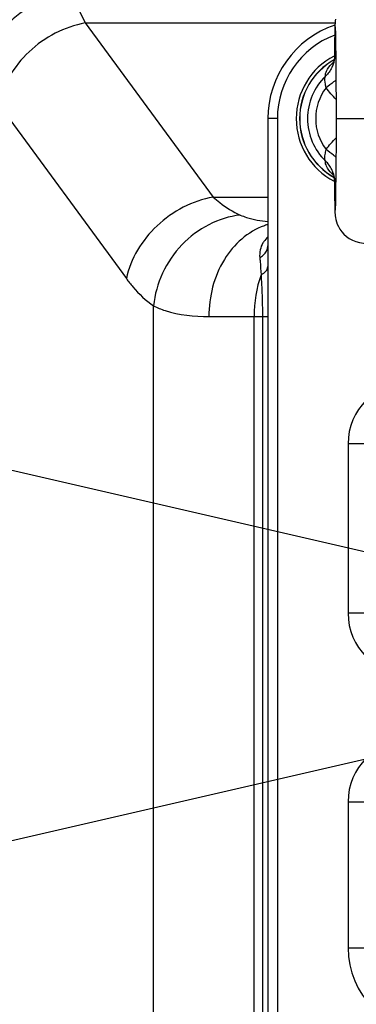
# Model space of a CAD drawing. Header units: millimetres. Extents: x -741 to 6994, y 0 to 4947.
# Tile 36 of 97: x 3443 to 3514, y 679 to 888. Entities that reach past the tile are written whole.
import ezdxf

# ---------------------------------------------------------------- set-up
doc = ezdxf.new("R2010")
doc.units = ezdxf.units.MM
doc.header["$LTSCALE"] = 384.676471
doc.layers.get('0').update_dxf_attribs({"linetype": 'CONTINUOUS'})
for name, color, linetype in [('304103000034DXF_CONTINUOUS_LINE', 7, 'CONTINUOUS'), ('501038000001DXF_CONTINUOUS_LINE', 7, 'CONTINUOUS'), ('运动范围_DXF_DIMENSION', 7, 'CONTINUOUS')]:
    doc.layers.add(name, color=color, linetype=linetype)
doc.styles.get("Standard").update_dxf_attribs({"font": 'txt', "width": 0.7})
doc.dimstyles.new('DIMSTYLE_1', dxfattribs={"dimtxt": 58.823529, "dimasz": 35.294118, "dimexe": 1, "dimexo": 0, "dimgap": 5, "dimtad": 0, "dimtih": 1, "dimtoh": 1, "dimdec": 1, "dimdsep": 46, "dimtxsty": 'Standard', "dimblk": '_FILLED', "dimblk1": '_FILLED', "dimblk2": '_FILLED', "dimcen": 0.09, "dimclrt": 5, "dimazin": 2, "dimtp": 0.5, "dimtm": 0.5, "dimtfac": 1, "dimtdec": 65535, "dimtofl": 0, "dimtmove": 0, "dimatfit": 3, "dimldrblk": '_FILLED', "dimfxl": 0, "dimtolj": 1, "dimarcsym": 0})

# ---------------------------------------------------------------- blocks, each defined once
blk = doc.blocks.new('*D1')
at = {"layer": '运动范围_DXF_DIMENSION', "color": 2, "linetype": 'Continuous', "transparency": 16777216}
for p, q in [((3611.49, 753.33), (3115.91, 867.75)), ((4120.1, 753.33), (3592.52, 753.33))]:
    blk.add_line(p, q, dxfattribs=at)
for start, end in [(96.1517, 167), (0, 70.5145)]:
    blk.add_arc((3611.49, 753.33), 502.73, start, end, dxfattribs=at)
for points in [[(3125.1, 902.04), (3121.64, 866.42), (3136.46, 898.99)], [(4107.1, 788.4), (4114.22, 753.33), (4118.86, 788.81)]]:
    blk.add_solid(points, dxfattribs=at)
blk = doc.blocks.new('_FILLED')
at = {"color": 0, "linetype": 'ByBlock'}
blk.add_solid([(0, 0), (-1, 0.1667), (-1, -0.1667)], dxfattribs=at)
blk = doc.blocks.new('*D2')
at = {"layer": '运动范围_DXF_DIMENSION', "color": 2, "linetype": 'Continuous', "transparency": 16777216}
for p, q in [((3611.49, 753.33), (3115.91, 638.92)), ((4120.1, 753.33), (3912.78, 753.33))]:
    blk.add_line(p, q, dxfattribs=at)
for start, end in [(266.8376, 360), (193, 240.2712)]:
    blk.add_arc((3611.49, 753.33), 502.73, start, end, dxfattribs=at)
for points in [[(4118.86, 717.85), (4114.22, 753.33), (4107.1, 718.27)], [(3136.46, 607.68), (3121.64, 640.24), (3125.1, 604.63)]]:
    blk.add_solid(points, dxfattribs=at)

msp = doc.modelspace()

# ---------------------------------------------------------------- linework, layer by layer
at = {"color": 2, "linetype": 'Continuous'}
for q in [(1983.34, 1129.221), (1983.34, 377.447)]:
    msp.add_line((3611.485, 753.334), q, dxfattribs=at)
at = {"layer": '304103000034DXF_CONTINUOUS_LINE', "color": 9, "linetype": 'Continuous'}
for p, q in [((3456.751, 887.635), (3483.912, 850.693)), ((3456.751, 887.635), (3509.782, 887.635)), ((3438.341, 870.314), (3465.502, 833.372)), ((3497.535, 867.334), (3495.535, 867.334)), ((3497.535, 867.334), (3497.535, 639.334)), ((3483.912, 850.693), (3495.535, 850.693)), ((3471.264, 650.829), (3471.264, 827.626)), ((3483.019, 825.334), (3492.604, 825.334)), ((3492.604, 650.829), (3492.604, 825.334)), ((3492.604, 825.334), (3494.363, 825.333)), ((3494.363, 825.334), (3495.535, 825.334)), ((3494.363, 825.333), (3494.363, 650.832)), ((3512.535, 798.334), (3512.535, 762.334)), ((3520.656, 798.334), (3512.535, 798.334)), ((3520.656, 762.334), (3512.535, 762.334)), ((3512.535, 722.334), (3512.535, 691.334)), ((3512.535, 722.334), (3520.656, 722.334)), ((3512.535, 691.334), (3520.656, 691.334))]:
    msp.add_line(p, q, dxfattribs=at)
at = {"layer": '304103000034DXF_CONTINUOUS_LINE', "color": 7, "linetype": 'Continuous'}
msp.add_line((3495.535, 867.334), (3495.535, 639.334), dxfattribs=at)
for centre, radius, start, end in [((3611.535, 753.334), 225, 72.65327, 219.31615), ((3446.054, 874.334), 20, 89.99974, 143.82506), ((3516.535, 867.334), 21, 108.88707, 180), ((3516.535, 867.334), 15, 117.65761, 242.34239)]:
    msp.add_arc(centre, radius, start, end, dxfattribs=at)
at = {"layer": '304103000034DXF_CONTINUOUS_LINE', "color": 9, "linetype": 'Continuous'}
for centre, radius, start, end in [((3516.535, 867.334), 19, 111.07203, 180), ((3499.194, 831.84), 13.505, 106.9115, 109.0774), ((3499.175, 831.904), 13.439, 105.78036, 106.91061), ((3498.875, 838.392), 5.088, 146.10807, 149.64247), ((3498.945, 838.337), 5.176, 131.26622, 146.04013), ((3525.535, 798.334), 13, 90, 180), ((3525.535, 762.334), 13, 180, 270), ((3525.535, 722.334), 13, 90, 180), ((3530.535, 691.334), 18, 180, 270)]:
    msp.add_arc(centre, radius, start, end, dxfattribs=at)
for points, knots in [([(3450.623, 894.334), (3446.168, 894.334), (3436.812, 890.574), (3432.509, 881.601), (3431.924, 877.01)], [0, 0, 0, 0, 0.4904576, 1, 1, 1, 1]), ([(3452.737, 893.473), (3448.074, 893.113), (3438.681, 888.277), (3434.656, 878.685), (3434.327, 873.817)], [0, 0, 0, 0, 0.4894504, 1, 1, 1, 1]), ([(3452.737, 893.473), (3453.116, 893.193), (3454.857, 891.55), (3455.982, 889.379), (3456.751, 887.635)], [0, 0, 0, 0, 0.198172, 1, 1, 1, 1]), ([(3456.751, 887.635), (3452.363, 886.828), (3444.115, 882.55), (3439.219, 874.542), (3438.341, 870.314)], [0, 0, 0, 0, 0.5082339, 1, 1, 1, 1]), ([(3483.912, 850.693), (3479.523, 849.886), (3471.276, 845.608), (3466.38, 837.6), (3465.502, 833.372)], [0, 0, 0, 0, 0.5082339, 1, 1, 1, 1]), ([(3483.912, 850.693), (3484.363, 850.284), (3486.128, 848.792), (3488.119, 847.557), (3489.674, 846.862)], [0, 0, 0, 0, 0.2632441, 1, 1, 1, 1]), ([(3489.674, 846.862), (3485.073, 846.348), (3476.011, 841.567), (3471.748, 832.357), (3471.264, 827.626)], [0, 0, 0, 0, 0.4932516, 1, 1, 1, 1]), ([(3489.674, 846.862), (3490.102, 846.671), (3491.985, 845.958), (3493.992, 845.626), (3495.526, 845.484)], [0, 0, 0, 0, 0.2331669, 1, 1, 1, 1]), ([(3494.78, 844.604), (3491.28, 843.394), (3484.93, 837.584), (3483.019, 829.513), (3483.019, 825.334)], [0, 0, 0, 0, 0.4697968, 1, 1, 1, 1]), ([(3493.805, 837.834), (3494.062, 837.968), (3494.935, 838.529), (3495.535, 839.583), (3495.535, 840.334)], [0, 0, 0, 0, 0.2786369, 1, 1, 1, 1]), ([(3493.805, 837.834), (3493.831, 837.56), (3493.938, 836.351), (3494.019, 835.14), (3494.07, 834.203)], [0, 0, 0, 0, 0.2264994, 1, 1, 1, 1]), ([(3494.07, 834.203), (3494.286, 834.304), (3494.964, 834.677), (3495.535, 835.427), (3495.535, 835.976)], [0, 0, 0, 0, 0.3026213, 1, 1, 1, 1]), ([(3494.07, 834.203), (3494.117, 833.538), (3494.294, 830.585), (3494.363, 827.625), (3494.364, 825.333)], [0, 0, 0, 0, 0.2252414, 1, 1, 1, 1]), ([(3465.502, 833.372), (3465.944, 832.771), (3467.625, 830.636), (3469.625, 828.725), (3471.264, 827.626)], [0, 0, 0, 0, 0.2744477, 1, 1, 1, 1]), ([(3471.264, 827.626), (3472.047, 827.206), (3475.776, 825.651), (3479.891, 825.334), (3483.019, 825.334)], [0, 0, 0, 0, 0.2212446, 1, 1, 1, 1])]:
    msp.add_open_spline(points, degree=3, knots=knots, dxfattribs=at)
for points in [[(3494.485, 840.963), (3493.946, 840.042), (3493.705, 838.896), (3493.805, 837.834)], [(3494.07, 834.203), (3493.081, 831.374), (3492.604, 828.33), (3492.604, 825.334)]]:
    msp.add_open_spline(points, degree=3, dxfattribs=at)
at = {"layer": '501038000001DXF_CONTINUOUS_LINE', "color": 7, "linetype": 'Continuous'}
for p, q in [((3509.733, 886.335), (3509.72, 885.762)), ((3509.822, 886.695), (3509.829, 886.502)), ((3509.829, 886.502), (3509.837, 886.221)), ((3509.837, 886.221), (3509.845, 885.854)), ((3509.694, 884.212), (3509.681, 883.211)), ((3509.708, 885.059), (3509.694, 884.212)), ((3509.72, 885.762), (3509.708, 885.059)), ((3509.845, 885.854), (3509.855, 885.397)), ((3509.855, 885.397), (3509.865, 884.842)), ((3509.865, 884.842), (3509.875, 884.184)), ((3509.875, 884.184), (3509.886, 883.42)), ((3509.666, 882.05), (3509.649, 880.469)), ((3509.681, 883.211), (3509.666, 882.05)), ((3509.886, 883.42), (3509.897, 882.549)), ((3509.897, 882.549), (3509.915, 881.039)), ((3509.649, 880.469), (3509.646, 880.339)), ((3509.646, 880.339), (3509.646, 880.338)), ((3509.915, 881.039), (3509.933, 879.283)), ((3509.933, 879.283), (3509.952, 877.282)), ((3509.952, 877.282), (3509.972, 875.049)), ((3509.972, 875.049), (3510.007, 870.863)), ((3510.007, 870.863), (3510.035, 867.334)), ((3510.035, 867.334), (3509.987, 861.434)), ((3509.987, 861.434), (3509.961, 858.418)), ((3509.961, 858.418), (3509.943, 856.396)), ((3509.943, 856.396), (3509.925, 854.587)), ((3509.646, 854.329), (3509.646, 854.33)), ((3509.646, 854.329), (3509.649, 854.198)), ((3509.649, 854.198), (3509.67, 852.289)), ((3509.908, 852.994), (3509.891, 851.615)), ((3509.925, 854.587), (3509.908, 852.994)), ((3509.67, 852.289), (3509.684, 851.179)), ((3509.684, 851.179), (3509.698, 850.212)), ((3509.88, 850.814), (3509.869, 850.108)), ((3509.891, 851.615), (3509.88, 850.814)), ((3509.698, 850.212), (3509.712, 849.386)), ((3509.712, 849.386), (3509.725, 848.694)), ((3509.725, 848.694), (3509.738, 848.129)), ((3509.839, 848.558), (3509.831, 848.229)), ((3509.849, 848.98), (3509.839, 848.558)), ((3509.859, 849.497), (3509.849, 848.98)), ((3509.869, 850.108), (3509.859, 849.497)), ((3509.738, 848.129), (3509.745, 847.888))]:
    msp.add_line(p, q, dxfattribs=at)
at = {"layer": '501038000001DXF_CONTINUOUS_LINE', "color": 9, "linetype": 'Continuous'}
msp.add_line((3510.035, 867.334), (3523.035, 867.334), dxfattribs=at)
at = {"layer": '501038000001DXF_CONTINUOUS_LINE', "color": 7, "linetype": 'Continuous'}
for points in [[(3509.878, 888.423), (3509.824, 888.074), (3509.798, 887.828), (3509.783, 887.642), (3509.773, 887.482), (3509.765, 887.327), (3509.758, 887.165), (3509.751, 886.989), (3509.745, 886.794), (3509.733, 886.335)], [(3509.818, 886.785), (3509.818, 886.783), (3509.819, 886.754), (3509.822, 886.695)], [(3509.646, 880.338), (3509.587, 879.753), (3509.468, 879.237), (3509.344, 878.901), (3509.285, 878.779)], [(3509.281, 855.899), (3509.274, 855.909), (3509.344, 855.768), (3509.467, 855.433), (3509.587, 854.918), (3509.646, 854.33)], [(3509.745, 847.888), (3509.751, 847.672), (3509.759, 847.477), (3509.767, 847.296), (3509.776, 847.119), (3509.79, 846.928), (3509.813, 846.69), (3509.857, 846.366), (3509.94, 845.942), (3510.07, 845.461), (3510.255, 844.948), (3510.505, 844.412), (3510.824, 843.869), (3511.214, 843.334), (3511.674, 842.824), (3512.205, 842.347), (3512.806, 841.916), (3513.473, 841.541), (3514.202, 841.234), (3514.986, 841.007), (3515.818, 840.871), (3516.535, 840.834)], [(3509.831, 848.229), (3509.823, 848), (3509.82, 847.928), (3509.819, 847.909)]]:
    msp.add_lwpolyline(points, dxfattribs=at)
msp.add_arc((3516.535, 867.334), 14.28, 119.19438, 240.80447, dxfattribs=at)
at = {"layer": '501038000001DXF_CONTINUOUS_LINE', "color": 9, "linetype": 'Continuous'}
for centre, radius, start, end in [((3516.535, 867.334), 14.261, 119.15643, 240.82066), ((3514.871, 873.332), 8.08, 131.7995, 135.80234), ((3516.535, 867.334), 12.584, 134.24519, 225.75481), ((3516.535, 867.334), 10.865, 142.9415, 217.0585), ((3514.867, 861.331), 8.073, 224.12441, 228.20464)]:
    msp.add_arc(centre, radius, start, end, dxfattribs=at)
for points, knots in [([(3509.646, 880.338), (3509.618, 879.591), (3509.249, 878.087), (3508.317, 876.853), (3507.755, 876.348)], [0, 0, 0, 0, 0.4972381, 1, 1, 1, 1]), ([(3509.677, 880.42), (3509.67, 880.433), (3509.667, 880.437), (3509.649, 880.473), (3509.649, 880.469)], [0, 0, 0, 0, 0.7909786, 1, 1, 1, 1]), ([(3509.925, 879.988), (3509.895, 880.039), (3509.811, 880.182), (3509.729, 880.326), (3509.677, 880.42)], [0, 0, 0, 0, 0.3559621, 1, 1, 1, 1]), ([(3507.755, 876.348), (3507.699, 876.714), (3508.024, 877.729), (3508.641, 878.514), (3509.078, 878.964)], [0, 0, 0, 0, 0.3711412, 1, 1, 1, 1]), ([(3507.865, 873.881), (3507.847, 874.132), (3507.681, 874.925), (3507.499, 875.834), (3507.755, 876.348)], [0, 0, 0, 0, 0.3043399, 1, 1, 1, 1]), ([(3509.969, 875.513), (3509.807, 875.379), (3509.118, 874.82), (3508.412, 874.281), (3507.865, 873.881)], [0, 0, 0, 0, 0.2365134, 1, 1, 1, 1]), ([(3507.755, 858.319), (3507.685, 858.46), (3507.575, 858.921), (3507.657, 859.762), (3507.838, 860.418), (3507.865, 860.786)], [0, 0, 0, 0, 0.1878824, 0.5565929, 1, 1, 1, 1]), ([(3509.969, 859.154), (3509.807, 859.288), (3509.118, 859.848), (3508.412, 860.386), (3507.865, 860.786)], [0, 0, 0, 0, 0.2365132, 1, 1, 1, 1]), ([(3509.072, 855.71), (3508.637, 856.159), (3508.022, 856.943), (3507.699, 857.954), (3507.755, 858.319)], [0, 0, 0, 0, 0.628693, 1, 1, 1, 1]), ([(3509.646, 854.33), (3509.618, 855.076), (3509.249, 856.581), (3508.317, 857.815), (3507.755, 858.319)], [0, 0, 0, 0, 0.4972372, 1, 1, 1, 1]), ([(3509.649, 854.198), (3509.649, 854.189), (3509.687, 854.278), (3509.698, 854.285), (3509.715, 854.316)], [0, 0, 0, 0, 0.2190139, 1, 1, 1, 1]), ([(3509.715, 854.316), (3509.728, 854.338), (3509.796, 854.46), (3509.866, 854.58), (3509.924, 854.679)], [0, 0, 0, 0, 0.1820501, 1, 1, 1, 1])]:
    msp.add_open_spline(points, degree=3, knots=knots, dxfattribs=at)
for points in [[(3510.002, 871.413), (3509.239, 872.189), (3508.52, 873.012), (3507.865, 873.881)], [(3507.865, 860.786), (3508.52, 861.655), (3509.239, 862.478), (3510.001, 863.254)]]:
    msp.add_open_spline(points, degree=3, dxfattribs=at)

# ---------------------------------------------------------------- dimensions: what is measured, and where the dimension line sits
at = {"layer": '运动范围_DXF_DIMENSION', "color": 2, "linetype": 'Continuous'}
for base, line1, line2, picture, middle in [((3668.396, 1252.834), ((4125.127, 753.334), (4120.1, 753.334)), ((3616.384, 752.203), (3611.485, 753.334)), '*D1', (3587.024, 1223.422)), ((3668.396, 253.833), ((3616.384, 754.465), (3611.485, 753.334)), ((4115.072, 753.334), (4120.1, 753.334)), '*D2', (3391.594, 240.65))]:
    dim = msp.add_angular_dim_2l(base=base, line1=line1, line2=line2, dimstyle='DIMSTYLE_1', dxfattribs=at)
    dim.commit()
    dim.dimension.update_dxf_attribs({"geometry": picture, "text_midpoint": middle, "dimtype": 162})

doc.saveas('drawing.dxf')
